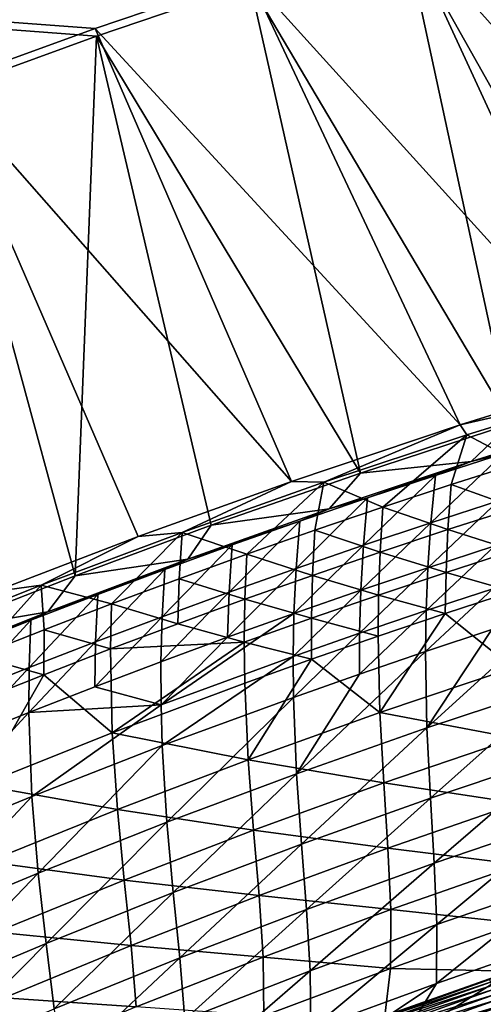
# Model space of a CAD drawing. Header units: metres. Extents: x 0 to 1400, y -1400 to 0.
# Tile 170 of 256: x 617 to 665, y -153 to -52. Entities that reach past the tile are written whole.
import ezdxf

# ---------------------------------------------------------------- set-up
doc = ezdxf.new("R2010")
doc.units = ezdxf.units.M

msp = doc.modelspace()

# ---------------------------------------------------------------- linework, layer by layer
at = {"layer": 'None'}
for points in [[(609.352051, -59.278217), (625.033691, -53.57663), (11.242748, -7.263255)], [(11.242748, -7.263255), (625.033691, -53.57663), (640.826843, -48.191761)], [(640.710327, -47.415215, -3), (624.898315, -52.803707, -3), (11.242748, -7.263255, -3)], [(624.898315, -52.803707, -3), (609.197998, -58.509384, -3), (11.242748, -7.263255, -3)], [(693.795593, -84.03299, -32.129261), (656.629089, -42.350826, -3), (672.649414, -37.617607, -3)], [(656.726685, -43.130501), (682.427673, -88.823524, -29.543945), (672.727966, -38.399929)], [(677.989136, -88.583191, -32.129036), (640.710327, -47.415215, -3), (656.629089, -42.350826, -3)], [(693.795593, -84.03299, -32.129261), (677.989136, -88.583191, -32.129036), (656.629089, -42.350826, -3)], [(640.826843, -48.191761), (667.556152, -93.353447, -29.543703), (656.726685, -43.130501)], [(667.556152, -93.353447, -29.543703), (682.427673, -88.823524, -29.543945), (656.726685, -43.130501)], [(662.370117, -93.441376, -32.128769), (624.898315, -52.803707, -3), (640.710327, -47.415215, -3)], [(677.989136, -88.583191, -32.129036), (662.370117, -93.441376, -32.128769), (640.710327, -47.415215, -3)], [(625.033691, -53.57663), (652.137268, -98.394768, -29.543415), (640.826843, -48.191761)], [(652.137268, -98.394768, -29.543415), (667.556152, -93.353447, -29.543703), (640.826843, -48.191761)], [(645.041321, -99.252838, -32.128429), (609.197998, -58.509384, -3), (624.898315, -52.803707, -3)], [(662.370117, -93.441376, -32.128769), (645.041321, -99.252838, -32.128429), (624.898315, -52.803707, -3)], [(622.846619, -108.949417, -29.54278), (625.033691, -53.57663), (609.352051, -59.278217)], [(622.846619, -108.949417, -29.54278), (636.801086, -103.760071, -29.543095), (625.033691, -53.57663)], [(636.801086, -103.760071, -29.543095), (652.137268, -98.394768, -29.543415), (625.033691, -53.57663)], [(645.041321, -99.252838, -32.128429), (629.334351, -104.907509, -32.12809), (609.197998, -58.509384, -3)], [(629.334351, -104.907509, -32.12809), (614.602295, -110.54969, -32.12775), (609.197998, -58.509384, -3)], [(608.393066, -114.636765, -29.542435), (622.846619, -108.949417, -29.54278), (609.352051, -59.278217)], [(662.370117, -93.441376, -32.128769), (677.989136, -88.583191, -32.129036), (677.771362, -89.931442, -32.845001)], [(662.370117, -93.441376, -32.128769), (677.771362, -89.931442, -32.845001), (663.021362, -94.488098, -32.845013)], [(663.021362, -94.488098, -32.845013), (677.771362, -89.931442, -32.845001), (668.476013, -97.341263, -60.693924)], [(663.481995, -97.222084, -30.957439), (678.157349, -92.643814, -30.957703), (667.556152, -93.353447, -29.543703)], [(666.798401, -96.392647, -32.353535), (678.157349, -92.643814, -30.957703), (663.481995, -97.222084, -30.957439)], [(645.041321, -99.252838, -32.128429), (662.370117, -93.441376, -32.128769), (648.372375, -99.341072, -32.845016)], [(648.372375, -99.341072, -32.845016), (662.370117, -93.441376, -32.128769), (663.021362, -94.488098, -32.845013)], [(652.137268, -98.394768, -29.543415), (663.481995, -97.222084, -30.957439), (667.556152, -93.353447, -29.543703)], [(648.372375, -99.341072, -32.845016), (663.021362, -94.488098, -32.845013), (654.430481, -101.892067, -60.695381)], [(663.021362, -94.488098, -32.845013), (661.442566, -99.58181, -60.694672), (654.430481, -101.892067, -60.695381)], [(661.442566, -99.58181, -60.694672), (663.021362, -94.488098, -32.845013), (668.476013, -97.341263, -60.693924)], [(659.342834, -103.488487, -60.2229), (666.798401, -96.392647, -32.353535), (659.812561, -98.635712, -32.353931)], [(659.342834, -103.488487, -60.2229), (666.281555, -101.243416, -60.222012), (666.798401, -96.392647, -32.353535)], [(659.812561, -98.635712, -32.353931), (666.798401, -96.392647, -32.353535), (663.481995, -97.222084, -30.957439)], [(648.904846, -102.085983, -30.957296), (663.481995, -97.222084, -30.957439), (652.137268, -98.394768, -29.543415)], [(652.845825, -100.946945, -32.354343), (663.481995, -97.222084, -30.957439), (648.904846, -102.085983, -30.957296)], [(652.845825, -100.946945, -32.354343), (659.812561, -98.635712, -32.353931), (663.481995, -97.222084, -30.957439)], [(668.476013, -97.341263, -60.693924), (668.092041, -101.959381, -88.583817), (661.442566, -99.58181, -60.694672)], [(636.801086, -103.760071, -29.543095), (648.904846, -102.085983, -30.957296), (652.137268, -98.394768, -29.543415)], [(652.423706, -105.800835, -60.223759), (659.342834, -103.488487, -60.2229), (659.812561, -98.635712, -32.353931)], [(659.812561, -98.635712, -32.353931), (652.845825, -100.946945, -32.354343), (652.423706, -105.800835, -60.223759)], [(629.334351, -104.907509, -32.12809), (645.041321, -99.252838, -32.128429), (633.826355, -104.48423, -32.844978)], [(633.826355, -104.48423, -32.844978), (645.041321, -99.252838, -32.128429), (648.372375, -99.341072, -32.845016)], [(633.826355, -104.48423, -32.844978), (648.372375, -99.341072, -32.845016), (640.471008, -106.719231, -60.696674)], [(640.471008, -106.719231, -60.696674), (648.372375, -99.341072, -32.845016), (647.439819, -104.271416, -60.696049)], [(648.372375, -99.341072, -32.845016), (654.430481, -101.892067, -60.695381), (647.439819, -104.271416, -60.696049)], [(654.430481, -101.892067, -60.695381), (661.442566, -99.58181, -60.694672), (661.104797, -104.202858, -88.585052)], [(661.442566, -99.58181, -60.694672), (668.092041, -101.959381, -88.583817), (661.104797, -104.202858, -88.585052)], [(645.524597, -108.179832, -60.224583), (652.845825, -100.946945, -32.354343), (645.898499, -103.325737, -32.354767)], [(652.845825, -100.946945, -32.354343), (645.524597, -108.179832, -60.224583), (652.423706, -105.800835, -60.223759)], [(645.898499, -103.325737, -32.354767), (652.845825, -100.946945, -32.354343), (648.904846, -102.085983, -30.957296)], [(647.439819, -104.271416, -60.696049), (654.430481, -101.892067, -60.695381), (654.139221, -106.515244, -88.586197)], [(654.430481, -101.892067, -60.695381), (661.104797, -104.202858, -88.585052), (654.139221, -106.515244, -88.586197)], [(659.030945, -108.109673, -88.129608), (666.281555, -101.243416, -60.222012), (659.342834, -103.488487, -60.2229)], [(659.030945, -108.109673, -88.129608), (665.923767, -105.862206, -88.128487), (666.281555, -101.243416, -60.222012)], [(661.104797, -104.202858, -88.585052), (668.092041, -101.959381, -88.583817), (667.847534, -106.358398, -116.495026)], [(634.428589, -107.231003, -30.957262), (648.904846, -102.085983, -30.957296), (636.801086, -103.760071, -29.543095)], [(648.904846, -102.085983, -30.957296), (634.428589, -107.231003, -30.957262), (645.898499, -103.325737, -32.354767)], [(622.846619, -108.949417, -29.54278), (634.428589, -107.231003, -30.957262), (636.801086, -103.760071, -29.543095)], [(634.428589, -107.231003, -30.957262), (638.971008, -105.771492, -32.355202), (645.898499, -103.325737, -32.354767)], [(638.645874, -110.624878, -60.225372), (645.524597, -108.179832, -60.224583), (645.898499, -103.325737, -32.354767)], [(645.898499, -103.325737, -32.354767), (638.971008, -105.771492, -32.355202), (638.645874, -110.624878, -60.225372)], [(652.158142, -110.423645, -88.130638), (659.342834, -103.488487, -60.2229), (652.423706, -105.800835, -60.223759)], [(652.158142, -110.423645, -88.130638), (659.030945, -108.109673, -88.129608), (659.342834, -103.488487, -60.2229)], [(614.602295, -110.54969, -32.12775), (629.334351, -104.907509, -32.12809), (619.386353, -109.911629, -32.844967)], [(619.386353, -109.911629, -32.844967), (629.334351, -104.907509, -32.12809), (633.826355, -104.48423, -32.844978)], [(619.386353, -109.911629, -32.844967), (633.826355, -104.48423, -32.844978), (626.599609, -111.81778, -60.697788)], [(633.826355, -104.48423, -32.844978), (633.52417, -109.234894, -60.697254), (626.599609, -111.81778, -60.697788)], [(633.52417, -109.234894, -60.697254), (633.826355, -104.48423, -32.844978), (640.471008, -106.719231, -60.696674)], [(640.471008, -106.719231, -60.696674), (647.439819, -104.271416, -60.696049), (647.195679, -108.895905, -88.587242)], [(647.195679, -108.895905, -88.587242), (647.439819, -104.271416, -60.696049), (654.139221, -106.515244, -88.586197)], [(654.139221, -106.515244, -88.586197), (661.104797, -104.202858, -88.585052), (660.90509, -108.605164, -116.496712)], [(660.90509, -108.605164, -116.496712), (661.104797, -104.202858, -88.585052), (667.847534, -106.358398, -116.495026)], [(638.971008, -105.771492, -32.355202), (631.787842, -113.135445, -60.22612), (638.645874, -110.624878, -60.225372)], [(632.063599, -108.283707, -32.355644), (631.787842, -113.135445, -60.22612), (638.971008, -105.771492, -32.355202)], [(634.428589, -107.231003, -30.957262), (632.063599, -108.283707, -32.355644), (638.971008, -105.771492, -32.355202)], [(645.305908, -112.803459, -88.131577), (652.158142, -110.423645, -88.130638), (652.423706, -105.800835, -60.223759)], [(652.423706, -105.800835, -60.223759), (645.524597, -108.179832, -60.224583), (645.305908, -112.803459, -88.131577)], [(658.856262, -112.511337, -116.056847), (665.923767, -105.862206, -88.128487), (659.030945, -108.109673, -88.129608)], [(665.923767, -105.862206, -88.128487), (658.856262, -112.511337, -116.056847), (665.70459, -110.261101, -116.055473)], [(640.471008, -106.719231, -60.696674), (640.274414, -111.344193, -88.588188), (633.52417, -109.234894, -60.697254)], [(640.274414, -111.344193, -88.588188), (640.471008, -106.719231, -60.696674), (647.195679, -108.895905, -88.587242)], [(647.195679, -108.895905, -88.587242), (654.139221, -106.515244, -88.586197), (653.984741, -110.920135, -116.498268)], [(653.984741, -110.920135, -116.498268), (654.139221, -106.515244, -88.586197), (660.90509, -108.605164, -116.496712)], [(667.847534, -106.358398, -116.495026), (667.721436, -110.552925, -144.423386), (660.90509, -108.605164, -116.496712)], [(620.056091, -112.652786, -30.957325), (634.428589, -107.231003, -30.957262), (622.846619, -108.949417, -29.54278)], [(620.056091, -112.652786, -30.957325), (625.176636, -110.861885, -32.356098), (634.428589, -107.231003, -30.957262)], [(625.176636, -110.861885, -32.356098), (632.063599, -108.283707, -32.355644), (634.428589, -107.231003, -30.957262)], [(608.393066, -114.636765, -29.542435), (620.056091, -112.652786, -30.957325), (622.846619, -108.949417, -29.54278)], [(631.787842, -113.135445, -60.22612), (632.063599, -108.283707, -32.355644), (624.950806, -115.711021, -60.226833)], [(632.063599, -108.283707, -32.355644), (625.176636, -110.861885, -32.356098), (624.950806, -115.711021, -60.226833)], [(638.474487, -115.248512, -88.132416), (645.524597, -108.179832, -60.224583), (638.645874, -110.624878, -60.225372)], [(645.524597, -108.179832, -60.224583), (638.474487, -115.248512, -88.132416), (645.305908, -112.803459, -88.131577)], [(640.274414, -111.344193, -88.588188), (647.195679, -108.895905, -88.587242), (647.086792, -113.302658, -116.499695)], [(647.086792, -113.302658, -116.499695), (647.195679, -108.895905, -88.587242), (653.984741, -110.920135, -116.498268)], [(652.028442, -114.827377, -116.058083), (659.030945, -108.109673, -88.129608), (652.158142, -110.423645, -88.130638)], [(652.028442, -114.827377, -116.058083), (658.856262, -112.511337, -116.056847), (659.030945, -108.109673, -88.129608)], [(653.984741, -110.920135, -116.498268), (660.90509, -108.605164, -116.496712), (660.822388, -112.803253, -144.425491)], [(660.90509, -108.605164, -116.496712), (667.721436, -110.552925, -144.423386), (660.822388, -112.803253, -144.425491)], [(605.055237, -115.617477, -32.84502), (614.602295, -110.54969, -32.12775), (619.386353, -109.911629, -32.844967)], [(605.055237, -115.617477, -32.84502), (619.386353, -109.911629, -32.844967), (612.818481, -117.182732, -60.698715)], [(612.818481, -117.182732, -60.698715), (619.386353, -109.911629, -32.844967), (619.697632, -114.46727, -60.698277)], [(619.386353, -109.911629, -32.844967), (626.599609, -111.81778, -60.697788), (619.697632, -114.46727, -60.698277)], [(626.599609, -111.81778, -60.697788), (633.52417, -109.234894, -60.697254), (633.37561, -113.859474, -88.589035)], [(633.52417, -109.234894, -60.697254), (640.274414, -111.344193, -88.588188), (633.37561, -113.859474, -88.589035)], [(618.310425, -113.505524, -32.35656), (618.135132, -118.351097, -60.227501), (625.176636, -110.861885, -32.356098)], [(625.176636, -110.861885, -32.356098), (618.135132, -118.351097, -60.227501), (624.950806, -115.711021, -60.226833)], [(620.056091, -112.652786, -30.957325), (618.310425, -113.505524, -32.35656), (625.176636, -110.861885, -32.356098)], [(631.664246, -117.758247, -88.133156), (638.474487, -115.248512, -88.132416), (638.645874, -110.624878, -60.225372)], [(638.645874, -110.624878, -60.225372), (631.787842, -113.135445, -60.22612), (631.664246, -117.758247, -88.133156)], [(645.221558, -117.208572, -116.059181), (652.158142, -110.423645, -88.130638), (645.305908, -112.803459, -88.131577)], [(645.221558, -117.208572, -116.059181), (652.028442, -114.827377, -116.058083), (652.158142, -110.423645, -88.130638)], [(647.086792, -113.302658, -116.499695), (653.984741, -110.920135, -116.498268), (653.945862, -115.12117, -144.427429)], [(653.984741, -110.920135, -116.498268), (660.822388, -112.803253, -144.425491), (653.945862, -115.12117, -144.427429)], [(658.797729, -116.708054, -144.00029), (665.602966, -114.454788, -143.998642), (665.70459, -110.261101, -116.055473)], [(665.70459, -110.261101, -116.055473), (658.856262, -112.511337, -116.056847), (658.797729, -116.708054, -144.00029)], [(660.822388, -112.803253, -144.425491), (667.721436, -110.552925, -144.423386), (667.740723, -118.389313, -200.324982)], [(619.697632, -114.46727, -60.698277), (626.599609, -111.81778, -60.697788), (626.499634, -116.441101, -88.589783)], [(626.599609, -111.81778, -60.697788), (633.37561, -113.859474, -88.589035), (626.499634, -116.441101, -88.589783)], [(633.37561, -113.859474, -88.589035), (640.274414, -111.344193, -88.588188), (640.211548, -115.75206, -116.500969)], [(640.211548, -115.75206, -116.500969), (640.274414, -111.344193, -88.588188), (647.086792, -113.302658, -116.499695)], [(605.790283, -118.346962, -30.957472), (620.056091, -112.652786, -30.957325), (608.393066, -114.636765, -29.542435)], [(605.790283, -118.346962, -30.957472), (611.465271, -116.214127, -32.357029), (620.056091, -112.652786, -30.957325)], [(611.465271, -116.214127, -32.357029), (618.310425, -113.505524, -32.35656), (620.056091, -112.652786, -30.957325)], [(631.787842, -113.135445, -60.22612), (624.87561, -120.332146, -88.133797), (631.664246, -117.758247, -88.133156)], [(631.787842, -113.135445, -60.22612), (624.950806, -115.711021, -60.226833), (624.87561, -120.332146, -88.133797)], [(631.671936, -122.16394, -116.060928), (645.221558, -117.208572, -116.059181), (645.305908, -112.803459, -88.131577)], [(645.305908, -112.803459, -88.131577), (638.474487, -115.248512, -88.132416), (631.671936, -122.16394, -116.060928)], [(652.013367, -119.026527, -144.001755), (658.856262, -112.511337, -116.056847), (652.028442, -114.827377, -116.058083)], [(658.856262, -112.511337, -116.056847), (652.013367, -119.026527, -144.001755), (658.797729, -116.708054, -144.00029)], [(653.945862, -115.12117, -144.427429), (660.822388, -112.803253, -144.425491), (654.130005, -122.971596, -200.330048)], [(654.130005, -122.971596, -200.330048), (660.822388, -112.803253, -144.425491), (667.740723, -118.389313, -200.324982)], [(658.94397, -124.547867, -199.931366), (672.412109, -120.093338, -199.92717), (672.428589, -112.267426, -143.996841)], [(672.428589, -112.267426, -143.996841), (665.602966, -114.454788, -143.998642), (658.94397, -124.547867, -199.931366)], [(611.341064, -121.055138, -60.228127), (618.310425, -113.505524, -32.35656), (611.465271, -116.214127, -32.357029)], [(611.341064, -121.055138, -60.228127), (618.135132, -118.351097, -60.227501), (618.310425, -113.505524, -32.35656)], [(626.499634, -116.441101, -88.589783), (633.37561, -113.859474, -88.589035), (640.211548, -115.75206, -116.500969)], [(640.211548, -115.75206, -116.500969), (647.086792, -113.302658, -116.499695), (647.09198, -117.505974, -144.429214)], [(647.086792, -113.302658, -116.499695), (653.945862, -115.12117, -144.427429), (647.09198, -117.505974, -144.429214)], [(619.646729, -119.088432, -88.590416), (612.818481, -117.182732, -60.698715), (619.697632, -114.46727, -60.698277)], [(619.697632, -114.46727, -60.698277), (626.499634, -116.441101, -88.589783), (619.646729, -119.088432, -88.590416)], [(645.250305, -121.409538, -144.003067), (652.028442, -114.827377, -116.058083), (645.221558, -117.208572, -116.059181)], [(645.250305, -121.409538, -144.003067), (652.013367, -119.026527, -144.001755), (652.028442, -114.827377, -116.058083)], [(647.09198, -117.505974, -144.429214), (653.945862, -115.12117, -144.427429), (654.130005, -122.971596, -200.330048)], [(658.94397, -124.547867, -199.931366), (665.602966, -114.454788, -143.998642), (658.797729, -116.708054, -144.00029)], [(618.135132, -118.351097, -60.227501), (618.108765, -122.969666, -88.134323), (624.950806, -115.711021, -60.226833)], [(624.950806, -115.711021, -60.226833), (618.108765, -122.969666, -88.134323), (624.87561, -120.332146, -88.133797)], [(626.499634, -116.441101, -88.589783), (640.211548, -115.75206, -116.500969), (626.669678, -125.05497, -144.433487)], [(640.211548, -115.75206, -116.500969), (640.261169, -119.957001, -144.430817), (626.669678, -125.05497, -144.433487)], [(631.671936, -122.16394, -116.060928), (638.474487, -115.248512, -88.132416), (631.664246, -117.758247, -88.133156)], [(640.211548, -115.75206, -116.500969), (647.09198, -117.505974, -144.429214), (640.261169, -119.957001, -144.430817)], [(626.499634, -116.441101, -88.589783), (626.669678, -125.05497, -144.433487), (619.646729, -119.088432, -88.590416)], [(645.561646, -129.259293, -199.934708), (658.94397, -124.547867, -199.931366), (658.797729, -116.708054, -144.00029)], [(658.797729, -116.708054, -144.00029), (652.013367, -119.026527, -144.001755), (645.561646, -129.259293, -199.934708)], [(612.817078, -121.800835, -88.590942), (612.818481, -117.182732, -60.698715), (619.646729, -119.088432, -88.590416)], [(624.87561, -120.332146, -88.133797), (631.671936, -122.16394, -116.060928), (631.664246, -117.758247, -88.133156)], [(631.789551, -126.366631, -144.005127), (645.221558, -117.208572, -116.059181), (631.671936, -122.16394, -116.060928)], [(631.789551, -126.366631, -144.005127), (645.250305, -121.409538, -144.003067), (645.221558, -117.208572, -116.059181)], [(647.09198, -117.505974, -144.429214), (640.612488, -127.817078, -200.33429), (640.261169, -119.957001, -144.430817)], [(654.130005, -122.971596, -200.330048), (640.612488, -127.817078, -200.33429), (647.09198, -117.505974, -144.429214)], [(611.364136, -125.670265, -88.13475), (618.135132, -118.351097, -60.227501), (611.341064, -121.055138, -60.228127)], [(618.135132, -118.351097, -60.227501), (611.364136, -125.670265, -88.13475), (618.108765, -122.969666, -88.134323)], [(613.173584, -130.409622, -144.435425), (612.817078, -121.800835, -88.590942), (619.646729, -119.088432, -88.590416)], [(619.646729, -119.088432, -88.590416), (626.669678, -125.05497, -144.433487), (613.173584, -130.409622, -144.435425)], [(645.561646, -129.259293, -199.934708), (652.013367, -119.026527, -144.001755), (645.250305, -121.409538, -144.003067)], [(654.130005, -122.971596, -200.330048), (667.740723, -118.389313, -200.324982), (667.980042, -125.589882, -256.268616)], [(640.261169, -119.957001, -144.430817), (640.612488, -127.817078, -200.33429), (626.669678, -125.05497, -144.433487)], [(659.299194, -131.749664, -255.898285), (672.412109, -120.093338, -199.92717), (658.94397, -124.547867, -199.931366)], [(659.299194, -131.749664, -255.898285), (672.617798, -127.281509, -255.893723), (672.412109, -120.093338, -199.92717)], [(618.108765, -122.969666, -88.134323), (631.671936, -122.16394, -116.060928), (624.87561, -120.332146, -88.133797)], [(618.418152, -131.574631, -144.006439), (631.671936, -122.16394, -116.060928), (618.108765, -122.969666, -88.134323)], [(618.418152, -131.574631, -144.006439), (631.789551, -126.366631, -144.005127), (631.671936, -122.16394, -116.060928)], [(632.268372, -134.222076, -199.937164), (645.250305, -121.409538, -144.003067), (631.789551, -126.366631, -144.005127)], [(632.268372, -134.222076, -199.937164), (645.561646, -129.259293, -199.934708), (645.250305, -121.409538, -144.003067)], [(605.138855, -137.028961, -144.006989), (618.418152, -131.574631, -144.006439), (618.108765, -122.969666, -88.134323)], [(611.364136, -125.670265, -88.13475), (605.138855, -137.028961, -144.006989), (618.108765, -122.969666, -88.134323)], [(640.612488, -127.817078, -200.33429), (654.130005, -122.971596, -200.330048), (654.520752, -130.186279, -256.274078)], [(654.520752, -130.186279, -256.274078), (654.130005, -122.971596, -200.330048), (667.980042, -125.589882, -256.268616)], [(626.669678, -125.05497, -144.433487), (627.190369, -132.919937, -200.337646), (613.173584, -130.409622, -144.435425)], [(640.612488, -127.817078, -200.33429), (627.190369, -132.919937, -200.337646), (626.669678, -125.05497, -144.433487)], [(646.068298, -136.471542, -255.901917), (658.94397, -124.547867, -199.931366), (645.561646, -129.259293, -199.934708)], [(646.068298, -136.471542, -255.901917), (659.299194, -131.749664, -255.898285), (658.94397, -124.547867, -199.931366)], [(667.980042, -125.589882, -256.268616), (668.269287, -132.275955, -312.23053), (654.520752, -130.186279, -256.274078)], [(619.067078, -139.431198, -199.938675), (631.789551, -126.366631, -144.005127), (618.418152, -131.574631, -144.006439)], [(619.067078, -139.431198, -199.938675), (632.268372, -134.222076, -199.937164), (631.789551, -126.366631, -144.005127)], [(627.190369, -132.919937, -200.337646), (640.612488, -127.817078, -200.33429), (641.156372, -135.042191, -256.278656)], [(641.156372, -135.042191, -256.278656), (640.612488, -127.817078, -200.33429), (654.520752, -130.186279, -256.274078)], [(659.692566, -138.435471, -311.879669), (672.617798, -127.281509, -255.893723), (659.299194, -131.749664, -255.898285)], [(659.692566, -138.435471, -311.879669), (672.876221, -133.955276, -311.875122), (672.617798, -127.281509, -255.893723)], [(632.928589, -141.441269, -255.904587), (645.561646, -129.259293, -199.934708), (632.268372, -134.222076, -199.937164)], [(632.928589, -141.441269, -255.904587), (646.068298, -136.471542, -255.901917), (645.561646, -129.259293, -199.934708)], [(654.520752, -130.186279, -256.274078), (654.946655, -136.884949, -312.235901), (641.156372, -135.042191, -256.278656)], [(668.269287, -132.275955, -312.23053), (654.946655, -136.884949, -312.235901), (654.520752, -130.186279, -256.274078)], [(627.190369, -132.919937, -200.337646), (613.866211, -138.274353, -200.340088), (613.173584, -130.409622, -144.435425)], [(605.960571, -144.881729, -199.939224), (618.418152, -131.574631, -144.006439), (605.138855, -137.028961, -144.006989)], [(605.960571, -144.881729, -199.939224), (619.067078, -139.431198, -199.938675), (618.418152, -131.574631, -144.006439)], [(646.598511, -143.166565, -311.883362), (659.299194, -131.749664, -255.898285), (646.068298, -136.471542, -255.901917)], [(646.598511, -143.166565, -311.883362), (659.692566, -138.435471, -311.879669), (659.299194, -131.749664, -255.898285)], [(668.269287, -132.275955, -312.23053), (668.438538, -138.569336, -368.180847), (654.946655, -136.884949, -312.235901)], [(613.866211, -138.274353, -200.340088), (627.190369, -132.919937, -200.337646), (627.889282, -140.151459, -256.282288)], [(627.889282, -140.151459, -256.282288), (627.190369, -132.919937, -200.337646), (641.156372, -135.042191, -256.278656)], [(619.882935, -146.653534, -255.90625), (632.268372, -134.222076, -199.937164), (619.067078, -139.431198, -199.938675)], [(619.882935, -146.653534, -255.90625), (632.928589, -141.441269, -255.904587), (632.268372, -134.222076, -199.937164)], [(659.953369, -144.728302, -367.857208), (672.876221, -133.955276, -311.875122), (659.692566, -138.435471, -311.879669)], [(659.953369, -144.728302, -367.857208), (673.017883, -140.238968, -367.852997), (672.876221, -133.955276, -311.875122)], [(641.156372, -135.042191, -256.278656), (641.72052, -141.750168, -312.240448), (627.889282, -140.151459, -256.282288)], [(654.946655, -136.884949, -312.235901), (641.72052, -141.750168, -312.240448), (641.156372, -135.042191, -256.278656)], [(633.597473, -148.14241, -311.886139), (646.068298, -136.471542, -255.901917), (632.928589, -141.441269, -255.904587)], [(633.597473, -148.14241, -311.886139), (646.598511, -143.166565, -311.883362), (646.068298, -136.471542, -255.901917)], [(654.946655, -136.884949, -312.235901), (655.236755, -143.18779, -368.185211), (641.72052, -141.750168, -312.240448)], [(668.438538, -138.569336, -368.180847), (655.236755, -143.18779, -368.185211), (654.946655, -136.884949, -312.235901)], [(614.721985, -145.507904, -256.284912), (613.866211, -138.274353, -200.340088), (627.889282, -140.151459, -256.282288)], [(646.980347, -149.465652, -367.860687), (659.692566, -138.435471, -311.879669), (646.598511, -143.166565, -311.883362)], [(646.980347, -149.465652, -367.860687), (659.953369, -144.728302, -367.857208), (659.692566, -138.435471, -311.879669)], [(655.236755, -143.18779, -368.185211), (668.438538, -138.569336, -368.180847), (668.318237, -144.592911, -424.099335)], [(606.934265, -152.103073, -255.906876), (619.067078, -139.431198, -199.938675), (605.960571, -144.881729, -199.939224)], [(606.934265, -152.103073, -255.906876), (619.882935, -146.653534, -255.90625), (619.067078, -139.431198, -199.938675)], [(627.889282, -140.151459, -256.282288), (628.593445, -146.865082, -312.24408), (614.721985, -145.507904, -256.284912)], [(641.72052, -141.750168, -312.240448), (628.593445, -146.865082, -312.24408), (627.889282, -140.151459, -256.282288)], [(659.911011, -150.751572, -423.816162), (673.017883, -140.238968, -367.852997), (659.953369, -144.728302, -367.857208)], [(659.911011, -150.751572, -423.816162), (672.873596, -146.257309, -423.812592), (673.017883, -140.238968, -367.852997)], [(620.692566, -153.357361, -311.88797), (632.928589, -141.441269, -255.904587), (619.882935, -146.653534, -255.90625)], [(620.692566, -153.357361, -311.88797), (633.597473, -148.14241, -311.886139), (632.928589, -141.441269, -255.904587)], [(641.72052, -141.750168, -312.240448), (642.133118, -148.059158, -368.188843), (628.593445, -146.865082, -312.24408)], [(655.236755, -143.18779, -368.185211), (642.133118, -148.059158, -368.188843), (641.72052, -141.750168, -312.240448)], [(634.102539, -154.444641, -367.863464), (646.598511, -143.166565, -311.883362), (633.597473, -148.14241, -311.886139)], [(634.102539, -154.444641, -367.863464), (646.980347, -149.465652, -367.860687), (646.598511, -143.166565, -311.883362)], [(642.133118, -148.059158, -368.188843), (655.236755, -143.18779, -368.185211), (655.220093, -149.21608, -424.101593)], [(655.220093, -149.21608, -424.101593), (655.236755, -143.18779, -368.185211), (668.318237, -144.592911, -424.099335)], [(647.042358, -155.49054, -423.819336), (659.953369, -144.728302, -367.857208), (646.980347, -149.465652, -367.860687)], [(647.042358, -155.49054, -423.819336), (659.911011, -150.751572, -423.816162), (659.953369, -144.728302, -367.857208)], [(655.220093, -149.21608, -424.101593), (668.318237, -144.592911, -424.099335), (667.574829, -149.4897, -469.059479)], [(628.593445, -146.865082, -312.24408), (615.568054, -152.22316, -312.246765), (614.721985, -145.507904, -256.284912)], [(656.324402, -156.644699, -468.760834), (672.873596, -146.257309, -423.812592), (659.911011, -150.751572, -423.816162)], [(656.324402, -156.644699, -468.760834), (669.191589, -152.092209, -468.777527), (672.873596, -146.257309, -423.812592)], [(607.886719, -158.805847, -311.888794), (619.882935, -146.653534, -255.90625), (606.934265, -152.103073, -255.906876)], [(607.886719, -158.805847, -311.888794), (620.692566, -153.357361, -311.88797), (619.882935, -146.653534, -255.90625)], [(628.593445, -146.865082, -312.24408), (629.130554, -153.176605, -368.191711), (615.568054, -152.22316, -312.246765)], [(642.133118, -148.059158, -368.188843), (629.130554, -153.176605, -368.191711), (628.593445, -146.865082, -312.24408)], [(621.32312, -159.659348, -367.865417), (633.597473, -148.14241, -311.886139), (620.692566, -153.357361, -311.88797)], [(621.32312, -159.659348, -367.865417), (634.102539, -154.444641, -367.863464), (633.597473, -148.14241, -311.886139)], [(629.130554, -153.176605, -368.191711), (642.133118, -148.059158, -368.188843), (642.222534, -154.088501, -424.103363)], [(642.222534, -154.088501, -424.103363), (642.133118, -148.059158, -368.188843), (655.220093, -149.21608, -424.101593)], [(634.271606, -160.467621, -423.822021), (646.980347, -149.465652, -367.860687), (634.102539, -154.444641, -367.863464)], [(634.271606, -160.467621, -423.822021), (647.042358, -155.49054, -423.819336), (646.980347, -149.465652, -367.860687)], [(642.222534, -154.088501, -424.103363), (655.220093, -149.21608, -424.101593), (654.642273, -154.079224, -469.04126)], [(654.642273, -154.079224, -469.04126), (655.220093, -149.21608, -424.101593), (667.574829, -149.4897, -469.059479)], [(667.574829, -149.4897, -469.059479), (665.371826, -150.354645, -470.778778), (654.642273, -154.079224, -469.04126)], [(665.371826, -150.354645, -470.778778), (653.130615, -154.736969, -470.761871), (654.642273, -154.079224, -469.04126)], [(653.130615, -154.736969, -470.761871), (665.371826, -150.354645, -470.778778), (665.465759, -150.624039, -472.504913)], [(644.496826, -161.073822, -468.74472), (659.911011, -150.751572, -423.816162), (647.042358, -155.49054, -423.819336)], [(644.496826, -161.073822, -468.74472), (656.324402, -156.644699, -468.760834), (659.911011, -150.751572, -423.816162)], [(653.229126, -155.003983, -472.488617), (653.130615, -154.736969, -470.761871), (665.465759, -150.624039, -472.504913)], [(665.465759, -150.624039, -472.504913), (665.585938, -150.968689, -474.218994), (653.229126, -155.003983, -472.488617)], [(665.585938, -150.968689, -474.218994), (653.355347, -155.345795, -474.2034), (653.229126, -155.003983, -472.488617)], [(653.355347, -155.345795, -474.2034), (665.585938, -150.968689, -474.218994), (665.732117, -151.387558, -475.916748)], [(653.50885, -155.761414, -475.901855), (653.355347, -155.345795, -474.2034), (665.732117, -151.387558, -475.916748)], [(665.732117, -151.387558, -475.916748), (665.90387, -151.879639, -477.593903), (653.50885, -155.761414, -475.901855)], [(629.130554, -153.176605, -368.191711), (616.231873, -158.533279, -368.193817), (615.568054, -152.22316, -312.246765)], [(665.90387, -151.879639, -477.593903), (653.689331, -156.249802, -477.579742), (653.50885, -155.761414, -475.901855)], [(653.689331, -156.249802, -477.579742), (665.90387, -151.879639, -477.593903), (666.10083, -152.443893, -479.246185)], [(653.896301, -156.809982, -479.232788), (653.689331, -156.249802, -477.579742), (666.10083, -152.443893, -479.246185)], [(666.10083, -152.443893, -479.246185), (666.322632, -153.079315, -480.869324), (653.896301, -156.809982, -479.232788)], [(669.191589, -152.092209, -468.777527), (656.324402, -156.644699, -468.760834), (666.065979, -153.258286, -470.359253)]]:
    msp.add_3dface(points, dxfattribs=at)

doc.saveas('drawing.dxf')
